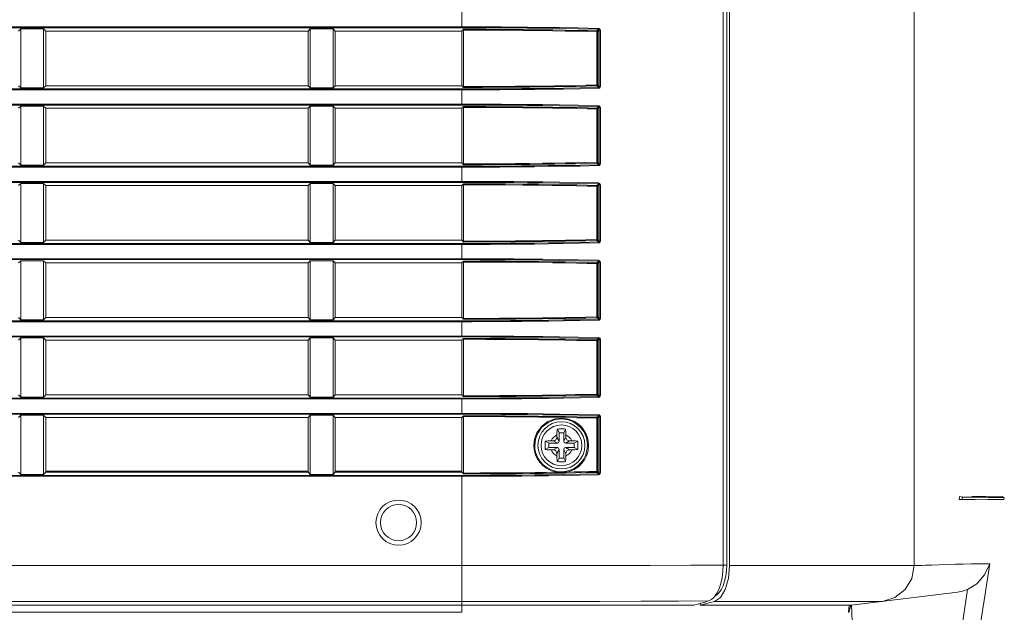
# Model space of a CAD drawing. Header units: millimetres. Extents: x 3925 to 5043, y -86 to 778.
# Tile 154 of 256: x 4101 to 4128, y 344 to 361. Entities that reach past the tile are written whole.
import ezdxf

# ---------------------------------------------------------------- set-up
doc = ezdxf.new("R2010")
doc.units = ezdxf.units.MM
doc.header["$LTSCALE"] = 46.255
for name, color, linetype in [('04-A65-H-_DUDXF_CONTINUOUS_LINE', 7, 'CONTINUOUS'), ('85-1A626G050DXF_CONTINUOUS_LINE', 7, 'CONTINUOUS'), ('A65-SLIDING-DXF_CONTINUOUS_LINE', 7, 'CONTINUOUS'), ('H30-BOTTOM-CDXF_CONTINUOUS_LINE', 7, 'CONTINUOUS'), ('H30-RIGHT-CODXF_CONTINUOUS_LINE', 7, 'CONTINUOUS'), ('H30K-FRONT-CDXF_CONTINUOUS_LINE', 7, 'CONTINUOUS'), ('H60-LSM-BASEDXF_CONTINUOUS_LINE', 7, 'CONTINUOUS'), ('H60-LSM-V-TADXF_CONTINUOUS_LINE', 7, 'CONTINUOUS')]:
    doc.layers.add(name, color=color, linetype=linetype)

msp = doc.modelspace()

# ---------------------------------------------------------------- linework, layer by layer
at = {"layer": '04-A65-H-_DUDXF_CONTINUOUS_LINE', "color": 7, "linetype": 'Continuous', "lineweight": 0}
for p, q in [((4104.6613, 348.2623), (4104.6613, 348.2323)), ((4104.6863, 348.2612), (4104.6863, 348.2308))]:
    msp.add_line(p, q, dxfattribs=at)
at = {"layer": '85-1A626G050DXF_CONTINUOUS_LINE', "color": 7, "linetype": 'Continuous', "lineweight": 0}
for p, q in [((4115.6813, 349.3223), (4115.6315, 349.4219)), ((4115.8063, 349.3223), (4115.8562, 349.4219)), ((4115.3938, 349.0348), (4115.2942, 349.0846)), ((4115.4574, 349.0973), (4115.5188, 349.0973)), ((4115.6313, 349.0348), (4115.5188, 349.0973)), ((4115.6188, 349.2587), (4115.6188, 349.1973)), ((4115.6813, 349.0848), (4115.6188, 349.1973)), ((4115.8063, 349.3223), (4115.6813, 349.3223)), ((4115.6813, 349.3223), (4115.6813, 349.0848)), ((4115.8063, 349.0848), (4115.8063, 349.3223)), ((4115.8063, 349.0848), (4115.8688, 349.1973)), ((4115.8563, 349.0348), (4115.9688, 349.0973)), ((4115.8688, 349.2587), (4115.8688, 349.1973)), ((4116.0303, 349.0973), (4115.9688, 349.0973)), ((4116.0938, 349.0348), (4116.1935, 349.0846)), ((4115.3938, 348.9098), (4115.2942, 348.8599)), ((4115.6313, 349.0348), (4115.3938, 349.0348)), ((4115.3938, 349.0348), (4115.3938, 348.9098)), ((4115.3938, 348.9098), (4115.6313, 348.9098)), ((4115.4574, 348.8473), (4115.5188, 348.8473)), ((4115.6313, 348.9098), (4115.5188, 348.8473)), ((4115.6813, 348.8598), (4115.6188, 348.7473)), ((4115.6813, 348.8598), (4115.6813, 348.6223)), ((4115.8063, 348.8598), (4115.8688, 348.7473)), ((4115.8063, 348.6223), (4115.8063, 348.8598)), ((4116.0938, 349.0348), (4115.8563, 349.0348)), ((4115.8563, 348.9098), (4116.0938, 348.9098)), ((4115.8563, 348.9098), (4115.9688, 348.8473)), ((4116.0303, 348.8473), (4115.9688, 348.8473)), ((4116.0938, 348.9098), (4116.0938, 349.0348)), ((4116.0938, 348.9098), (4116.1935, 348.8599)), ((4115.6188, 348.6858), (4115.6188, 348.7473)), ((4115.6813, 348.6223), (4115.6315, 348.5226)), ((4115.6813, 348.6223), (4115.8063, 348.6223)), ((4115.8063, 348.6223), (4115.8562, 348.5226)), ((4115.8688, 348.6858), (4115.8688, 348.7473))]:
    msp.add_line(p, q, dxfattribs=at)
for points in [[(4115.6188, 349.2587), (4115.6192, 349.2888), (4115.6202, 349.3147), (4115.6215, 349.3371), (4115.6231, 349.3567), (4115.6248, 349.3744), (4115.6268, 349.3908), (4115.629, 349.4066), (4115.6315, 349.4219)], [(4115.6315, 349.4219), (4115.6686, 349.4239), (4115.7061, 349.4251), (4115.7438, 349.4255)], [(4115.7438, 349.4255), (4115.7816, 349.4251), (4115.8191, 349.4239), (4115.8562, 349.4219)], [(4115.8562, 349.4219), (4115.8587, 349.4065), (4115.8609, 349.3905), (4115.8629, 349.3739), (4115.8647, 349.3562), (4115.8662, 349.3365), (4115.8675, 349.3143), (4115.8685, 349.2885), (4115.8688, 349.2587)], [(4115.2942, 348.8599), (4115.2924, 348.8919), (4115.2912, 348.924), (4115.2906, 348.9562), (4115.2906, 348.9884), (4115.2912, 349.0205), (4115.2924, 349.0526), (4115.2942, 349.0846)], [(4115.2942, 349.0846), (4115.3307, 349.09), (4115.3705, 349.094), (4115.4131, 349.0964), (4115.4574, 349.0973)], [(4116.0303, 349.0973), (4116.0658, 349.0967), (4116.1004, 349.0951), (4116.1335, 349.0925), (4116.1646, 349.089), (4116.1935, 349.0846)], [(4116.1935, 349.0846), (4116.1953, 349.0526), (4116.1965, 349.0205), (4116.1971, 348.9884), (4116.1971, 348.9562), (4116.1965, 348.924), (4116.1953, 348.8919), (4116.1935, 348.8599)], [(4115.4574, 348.8473), (4115.4219, 348.8478), (4115.3873, 348.8494), (4115.3542, 348.852), (4115.3231, 348.8555), (4115.2942, 348.8599)], [(4116.1935, 348.8599), (4116.157, 348.8545), (4116.1172, 348.8506), (4116.0746, 348.8481), (4116.0303, 348.8473)], [(4115.6315, 348.5226), (4115.629, 348.538), (4115.6268, 348.554), (4115.6248, 348.5706), (4115.623, 348.5883), (4115.6215, 348.608), (4115.6202, 348.6302), (4115.6192, 348.656), (4115.6188, 348.6858)], [(4115.8688, 348.6858), (4115.8685, 348.6557), (4115.8675, 348.6298), (4115.8662, 348.6074), (4115.8646, 348.5878), (4115.8628, 348.5701), (4115.8609, 348.5537), (4115.8587, 348.5379), (4115.8562, 348.5226)], [(4115.7438, 348.519), (4115.7061, 348.5194), (4115.6686, 348.5206), (4115.6315, 348.5226)], [(4115.8562, 348.5226), (4115.8191, 348.5206), (4115.7816, 348.5194), (4115.7438, 348.519)]]:
    msp.add_lwpolyline(points, dxfattribs=at)
msp.add_circle((4115.7438, 348.9723), 0.5625, dxfattribs=at)
for centre, radius, start, end in [((4115.7438, 348.9723), 0.3125, 113.57818, 156.42182), ((4115.5188, 349.1973), 0.1, 270, 0), ((4115.6313, 349.0848), 0.05, 270, 0), ((4115.8563, 349.0848), 0.05, 180, 270), ((4115.7438, 348.9723), 0.3125, 23.57818, 66.42182), ((4115.9688, 349.1973), 0.1, 180, 270), ((4115.7438, 348.9723), 0.3125, 203.57818, 246.42182), ((4115.5188, 348.7473), 0.1, 0, 90), ((4115.6313, 348.8598), 0.05, 0, 90), ((4115.8563, 348.8598), 0.05, 90, 180), ((4115.7438, 348.9723), 0.3125, 293.57818, 336.42182), ((4115.9688, 348.7473), 0.1, 90, 180)]:
    msp.add_arc(centre, radius, start, end, dxfattribs=at)
at = {"layer": 'A65-SLIDING-DXF_CONTINUOUS_LINE', "color": 7, "linetype": 'Continuous', "lineweight": 0}
for p, q in [((4106.0988, 348.2623), (4106.0988, 348.2323)), ((4107.6826, 348.2623), (4107.6652, 348.2323))]:
    msp.add_line(p, q, dxfattribs=at)
at = {"layer": 'H30-BOTTOM-CDXF_CONTINUOUS_LINE', "color": 7, "linetype": 'Continuous', "lineweight": 0}
for p, q in [((4109.7416, 348.2623), (4109.7411, 348.2323)), ((4112.9938, 344.3616), (4112.9938, 344.5548)), ((4123.6741, 344.3616), (4123.6987, 344.562)), ((4112.9938, 344.3616), (4038.9938, 344.3616))]:
    msp.add_line(p, q, dxfattribs=at)
msp.add_lwpolyline([(4123.7438, 344.5547), (4123.7167, 344.4559), (4123.6886, 344.3584)], dxfattribs=at)
at = {"layer": 'H30-RIGHT-CODXF_CONTINUOUS_LINE', "color": 7, "linetype": 'Continuous', "lineweight": 0}
for p, q in [((4120.2162, 384.672), (4120.2162, 345.6665)), ((4120.3115, 345.667), (4120.3115, 384.6714)), ((4112.9938, 360.5066), (4112.9938, 360.9529)), ((4038.9938, 360.5315), (4112.9938, 360.5315)), ((4038.9938, 360.5066), (4112.9938, 360.5066)), ((4100.8052, 360.4786), (4100.7438, 360.4173)), ((4100.8052, 360.4786), (4101.4325, 360.4786)), ((4100.8052, 360.4786), (4100.8052, 358.8459)), ((4101.4938, 360.4173), (4101.4325, 360.4786)), ((4101.4325, 358.8459), (4101.4325, 360.4786)), ((4108.7438, 360.4173), (4101.4938, 360.4173)), ((4101.4938, 358.9073), (4101.4938, 360.4173)), ((4108.8052, 360.4786), (4108.7438, 360.4173)), ((4108.7438, 358.9073), (4108.7438, 360.4173)), ((4108.8052, 360.4786), (4109.4325, 360.4786)), ((4108.8052, 360.4786), (4108.8052, 358.8459)), ((4109.4938, 360.4173), (4109.4325, 360.4786)), ((4109.4325, 360.4786), (4109.4325, 358.8459)), ((4112.9938, 360.4173), (4109.4938, 360.4173)), ((4109.4938, 358.9073), (4109.4938, 360.4173)), ((4112.9938, 360.4173), (4113.0426, 360.466)), ((4112.9938, 360.4173), (4112.9938, 358.9073)), ((4113.0399, 360.4412), (4113.0399, 358.8833)), ((4116.75, 360.3986), (4116.7203, 360.3986)), ((4116.7203, 358.9259), (4116.7203, 360.3986)), ((4116.7252, 360.4234), (4116.7668, 360.4651)), ((4116.75, 360.3986), (4116.7905, 360.4391)), ((4116.75, 358.9259), (4116.75, 360.3986)), ((4116.7905, 360.4391), (4116.8202, 360.4391)), ((4116.7905, 360.4391), (4116.7905, 358.8854)), ((4116.8202, 360.4391), (4116.8202, 358.8854)), ((4100.7438, 358.9073), (4100.8052, 358.8459)), ((4101.4325, 358.8459), (4101.4938, 358.9073)), ((4108.7438, 358.9073), (4101.4938, 358.9073)), ((4108.7438, 358.9073), (4108.8052, 358.8459)), ((4109.4325, 358.8459), (4109.4938, 358.9073)), ((4112.9938, 358.9073), (4109.4938, 358.9073)), ((4113.0426, 358.8585), (4112.9938, 358.9073)), ((4116.75, 358.9259), (4116.7203, 358.9259)), ((4116.7252, 358.9011), (4116.7669, 358.8594)), ((4116.75, 358.9259), (4116.7905, 358.8854)), ((4116.8202, 358.8854), (4116.7905, 358.8854)), ((4112.9938, 358.8179), (4038.9938, 358.8179)), ((4112.9938, 358.793), (4038.9938, 358.793)), ((4101.4325, 358.8459), (4100.8052, 358.8459)), ((4109.4325, 358.8459), (4108.8052, 358.8459)), ((4112.9938, 358.3716), (4112.9938, 358.8179)), ((4038.9938, 358.3965), (4112.9938, 358.3965)), ((4038.9938, 358.3716), (4112.9938, 358.3716)), ((4100.8052, 358.3436), (4100.7438, 358.2823)), ((4100.8052, 358.3436), (4101.4325, 358.3436)), ((4100.8052, 358.3436), (4100.8052, 356.7109)), ((4101.4938, 358.2823), (4101.4325, 358.3436)), ((4101.4325, 356.7109), (4101.4325, 358.3436)), ((4108.8052, 358.3436), (4108.7438, 358.2823)), ((4108.8052, 358.3436), (4109.4325, 358.3436)), ((4108.8052, 358.3436), (4108.8052, 356.7109)), ((4109.4938, 358.2823), (4109.4325, 358.3436)), ((4109.4325, 358.3436), (4109.4325, 356.7109)), ((4112.9938, 358.2823), (4113.0426, 358.331)), ((4116.7252, 358.2884), (4116.7668, 358.3301)), ((4108.7438, 358.2823), (4101.4938, 358.2823)), ((4101.4938, 356.7723), (4101.4938, 358.2823)), ((4108.7438, 356.7723), (4108.7438, 358.2823)), ((4112.9938, 358.2823), (4109.4938, 358.2823)), ((4109.4938, 356.7723), (4109.4938, 358.2823)), ((4112.9938, 358.2823), (4112.9938, 356.7723)), ((4113.0399, 358.3062), (4113.0399, 356.7483)), ((4116.75, 358.2636), (4116.7203, 358.2636)), ((4116.7203, 356.7909), (4116.7203, 358.2636)), ((4116.75, 358.2636), (4116.7905, 358.3041)), ((4116.75, 356.7909), (4116.75, 358.2636)), ((4116.7905, 358.3041), (4116.8202, 358.3041)), ((4116.7905, 358.3041), (4116.7905, 356.7504)), ((4116.8202, 358.3041), (4116.8202, 356.7504)), ((4100.7438, 356.7723), (4100.8052, 356.7109)), ((4101.4325, 356.7109), (4100.8052, 356.7109)), ((4101.4325, 356.7109), (4101.4938, 356.7723)), ((4108.7438, 356.7723), (4101.4938, 356.7723)), ((4108.7438, 356.7723), (4108.8052, 356.7109)), ((4109.4325, 356.7109), (4108.8052, 356.7109)), ((4109.4325, 356.7109), (4109.4938, 356.7723)), ((4112.9938, 356.7723), (4109.4938, 356.7723)), ((4113.0426, 356.7235), (4112.9938, 356.7723)), ((4116.75, 356.7909), (4116.7203, 356.7909)), ((4116.7252, 356.7661), (4116.7669, 356.7244)), ((4116.75, 356.7909), (4116.7905, 356.7504)), ((4116.8202, 356.7504), (4116.7905, 356.7504)), ((4112.9938, 356.6829), (4038.9938, 356.6829)), ((4112.9938, 356.658), (4038.9938, 356.658)), ((4112.9938, 356.2366), (4112.9938, 356.6829)), ((4038.9938, 356.2615), (4112.9938, 356.2615)), ((4038.9938, 356.2366), (4112.9938, 356.2366)), ((4100.8052, 356.2086), (4100.7438, 356.1473)), ((4100.8052, 356.2086), (4101.4325, 356.2086)), ((4100.8052, 356.2086), (4100.8052, 354.5759)), ((4101.4938, 356.1473), (4101.4325, 356.2086)), ((4101.4325, 354.5759), (4101.4325, 356.2086)), ((4108.8052, 356.2086), (4108.7438, 356.1473)), ((4108.8052, 356.2086), (4109.4325, 356.2086)), ((4108.8052, 356.2086), (4108.8052, 354.5759)), ((4109.4938, 356.1473), (4109.4325, 356.2086)), ((4109.4325, 356.2086), (4109.4325, 354.5759)), ((4112.9938, 356.1473), (4113.0426, 356.196)), ((4113.0399, 356.1712), (4113.0399, 354.6133)), ((4116.7252, 356.1534), (4116.7668, 356.1951)), ((4116.75, 356.1286), (4116.7905, 356.1691)), ((4116.7905, 356.1691), (4116.8202, 356.1691)), ((4116.7905, 356.1691), (4116.7905, 354.6154)), ((4116.8202, 356.1691), (4116.8202, 354.6154)), ((4108.7438, 356.1473), (4101.4938, 356.1473)), ((4101.4938, 354.6373), (4101.4938, 356.1473)), ((4108.7438, 354.6373), (4108.7438, 356.1473)), ((4112.9938, 356.1473), (4109.4938, 356.1473)), ((4109.4938, 354.6373), (4109.4938, 356.1473)), ((4112.9938, 356.1473), (4112.9938, 354.6373)), ((4116.75, 356.1286), (4116.7203, 356.1286)), ((4116.7203, 354.6559), (4116.7203, 356.1286)), ((4116.75, 354.6559), (4116.75, 356.1286)), ((4112.9938, 354.5479), (4038.9938, 354.5479)), ((4112.9938, 354.523), (4038.9938, 354.523)), ((4100.7438, 354.6373), (4100.8052, 354.5759)), ((4101.4325, 354.5759), (4100.8052, 354.5759)), ((4101.4325, 354.5759), (4101.4938, 354.6373)), ((4108.7438, 354.6373), (4101.4938, 354.6373)), ((4108.7438, 354.6373), (4108.8052, 354.5759)), ((4109.4325, 354.5759), (4108.8052, 354.5759)), ((4109.4325, 354.5759), (4109.4938, 354.6373)), ((4112.9938, 354.6373), (4109.4938, 354.6373)), ((4113.0426, 354.5885), (4112.9938, 354.6373)), ((4112.9938, 354.1016), (4112.9938, 354.5479)), ((4116.75, 354.6559), (4116.7203, 354.6559)), ((4116.7252, 354.6311), (4116.7669, 354.5894)), ((4116.75, 354.6559), (4116.7905, 354.6154)), ((4116.8202, 354.6154), (4116.7905, 354.6154)), ((4038.9938, 354.1265), (4112.9938, 354.1265)), ((4038.9938, 354.1016), (4112.9938, 354.1016)), ((4100.8052, 354.0736), (4100.7438, 354.0123)), ((4100.8052, 354.0736), (4101.4325, 354.0736)), ((4100.8052, 354.0736), (4100.8052, 352.4409)), ((4101.4938, 354.0123), (4101.4325, 354.0736)), ((4101.4325, 352.4409), (4101.4325, 354.0736)), ((4108.7438, 354.0123), (4101.4938, 354.0123)), ((4101.4938, 352.5023), (4101.4938, 354.0123)), ((4108.8052, 354.0736), (4108.7438, 354.0123)), ((4108.7438, 352.5023), (4108.7438, 354.0123)), ((4108.8052, 354.0736), (4109.4325, 354.0736)), ((4108.8052, 354.0736), (4108.8052, 352.4409)), ((4109.4938, 354.0123), (4109.4325, 354.0736)), ((4109.4325, 354.0736), (4109.4325, 352.4409)), ((4112.9938, 354.0123), (4109.4938, 354.0123)), ((4109.4938, 352.5023), (4109.4938, 354.0123)), ((4112.9938, 354.0123), (4113.0426, 354.061)), ((4112.9938, 354.0123), (4112.9938, 352.5023)), ((4113.0399, 354.0362), (4113.0399, 352.4783)), ((4116.75, 353.9936), (4116.7203, 353.9936)), ((4116.7203, 352.5209), (4116.7203, 353.9936)), ((4116.7252, 354.0184), (4116.7668, 354.0601)), ((4116.75, 353.9936), (4116.7905, 354.0341)), ((4116.75, 352.5209), (4116.75, 353.9936)), ((4116.7905, 354.0341), (4116.8202, 354.0341)), ((4116.7905, 354.0341), (4116.7905, 352.4804)), ((4116.8202, 354.0341), (4116.8202, 352.4804)), ((4112.9938, 352.4129), (4038.9938, 352.4129)), ((4112.9938, 352.388), (4038.9938, 352.388)), ((4100.7438, 352.5023), (4100.8052, 352.4409)), ((4101.4325, 352.4409), (4100.8052, 352.4409)), ((4101.4325, 352.4409), (4101.4938, 352.5023)), ((4108.7438, 352.5023), (4101.4938, 352.5023)), ((4108.7438, 352.5023), (4108.8052, 352.4409)), ((4109.4325, 352.4409), (4108.8052, 352.4409)), ((4109.4325, 352.4409), (4109.4938, 352.5023)), ((4112.9938, 352.5023), (4109.4938, 352.5023)), ((4113.0426, 352.4535), (4112.9938, 352.5023)), ((4112.9938, 351.9666), (4112.9938, 352.4129)), ((4116.75, 352.5209), (4116.7203, 352.5209)), ((4116.7252, 352.4961), (4116.7669, 352.4544)), ((4116.75, 352.5209), (4116.7905, 352.4804)), ((4116.8202, 352.4804), (4116.7905, 352.4804)), ((4038.9938, 351.9915), (4112.9938, 351.9915)), ((4038.9938, 351.9666), (4112.9938, 351.9666)), ((4100.8052, 351.9386), (4100.7438, 351.8773)), ((4100.8052, 351.9386), (4101.4325, 351.9386)), ((4100.8052, 351.9386), (4100.8052, 350.3059)), ((4101.4938, 351.8773), (4101.4325, 351.9386)), ((4101.4325, 350.3059), (4101.4325, 351.9386)), ((4108.7438, 351.8773), (4101.4938, 351.8773)), ((4101.4938, 350.3673), (4101.4938, 351.8773)), ((4108.8052, 351.9386), (4108.7438, 351.8773)), ((4108.7438, 350.3673), (4108.7438, 351.8773)), ((4108.8052, 351.9386), (4109.4325, 351.9386)), ((4108.8052, 351.9386), (4108.8052, 350.3059)), ((4109.4938, 351.8773), (4109.4325, 351.9386)), ((4109.4325, 351.9386), (4109.4325, 350.3059)), ((4112.9938, 351.8773), (4109.4938, 351.8773)), ((4109.4938, 350.3673), (4109.4938, 351.8773)), ((4112.9938, 351.8773), (4113.0426, 351.926)), ((4112.9938, 351.8773), (4112.9938, 350.3673)), ((4113.0399, 351.9012), (4113.0399, 350.3433)), ((4116.75, 351.8586), (4116.7203, 351.8586)), ((4116.7203, 350.3859), (4116.7203, 351.8586)), ((4116.7252, 351.8834), (4116.7668, 351.9251)), ((4116.75, 351.8586), (4116.7905, 351.8991)), ((4116.75, 350.3859), (4116.75, 351.8586)), ((4116.7905, 351.8991), (4116.8202, 351.8991)), ((4116.7905, 351.8991), (4116.7905, 350.3454)), ((4116.8202, 351.8991), (4116.8202, 350.3454)), ((4112.9938, 350.2779), (4038.9938, 350.2779)), ((4112.9938, 350.253), (4038.9938, 350.253)), ((4100.7438, 350.3673), (4100.8052, 350.3059)), ((4101.4325, 350.3059), (4100.8052, 350.3059)), ((4101.4325, 350.3059), (4101.4938, 350.3673)), ((4101.4938, 350.3673), (4108.7438, 350.3673)), ((4108.7438, 350.3673), (4108.8052, 350.3059)), ((4109.4325, 350.3059), (4108.8052, 350.3059)), ((4109.4325, 350.3059), (4109.4938, 350.3673)), ((4109.4938, 350.3673), (4112.9938, 350.3673)), ((4113.0426, 350.3185), (4112.9938, 350.3673)), ((4112.9938, 349.8316), (4112.9938, 350.2779)), ((4116.75, 350.3859), (4116.7203, 350.3859)), ((4116.7252, 350.3611), (4116.7669, 350.3194)), ((4116.75, 350.3859), (4116.7905, 350.3454)), ((4116.8202, 350.3454), (4116.7905, 350.3454)), ((4038.9938, 349.8565), (4112.9938, 349.8565)), ((4038.9938, 349.8316), (4112.9938, 349.8316)), ((4100.8052, 349.8036), (4100.7438, 349.7423)), ((4100.8052, 349.8036), (4101.4325, 349.8036)), ((4100.8052, 349.8036), (4100.8052, 348.1709)), ((4101.4938, 349.7423), (4101.4325, 349.8036)), ((4101.4325, 348.1709), (4101.4325, 349.8036)), ((4101.4938, 349.7423), (4108.7438, 349.7423)), ((4101.4938, 348.2323), (4101.4938, 349.7423)), ((4108.8052, 349.8036), (4108.7438, 349.7423)), ((4108.7438, 348.2323), (4108.7438, 349.7423)), ((4108.8052, 349.8036), (4109.4325, 349.8036)), ((4108.8052, 349.8036), (4108.8052, 348.1709)), ((4109.4938, 349.7423), (4109.4325, 349.8036)), ((4109.4325, 349.8036), (4109.4325, 348.1709)), ((4109.4938, 349.7423), (4112.9938, 349.7423)), ((4109.4938, 348.2323), (4109.4938, 349.7423)), ((4112.9938, 349.7423), (4113.0426, 349.791)), ((4112.9938, 348.2323), (4112.9938, 349.7423)), ((4113.0399, 349.7662), (4113.0399, 348.2083)), ((4116.75, 349.7236), (4116.7203, 349.7236)), ((4116.7203, 348.2509), (4116.7203, 349.7236)), ((4116.7252, 349.7484), (4116.7668, 349.7901)), ((4116.75, 349.7236), (4116.7905, 349.7641)), ((4116.75, 348.2509), (4116.75, 349.7236)), ((4116.7905, 349.7641), (4116.8202, 349.7641)), ((4116.7905, 349.7641), (4116.7905, 348.2104)), ((4116.8202, 349.7641), (4116.8202, 348.2104)), ((4112.9938, 348.1429), (4038.9938, 348.1429)), ((4112.9938, 348.118), (4038.9938, 348.118)), ((4100.7438, 348.2323), (4100.8052, 348.1709)), ((4101.4325, 348.1709), (4100.8052, 348.1709)), ((4101.4325, 348.1709), (4101.4938, 348.2323)), ((4108.7438, 348.2623), (4101.4938, 348.2623)), ((4101.4938, 348.2323), (4108.7438, 348.2323)), ((4108.7438, 348.2323), (4108.8052, 348.1709)), ((4109.4325, 348.1709), (4108.8052, 348.1709)), ((4109.4325, 348.1709), (4109.4938, 348.2323)), ((4112.9938, 348.2623), (4109.4938, 348.2623)), ((4109.4938, 348.2323), (4112.9938, 348.2323)), ((4113.0426, 348.1835), (4112.9938, 348.2323)), ((4112.9938, 344.5548), (4112.9938, 348.1429)), ((4116.75, 348.2509), (4116.7203, 348.2509)), ((4116.7252, 348.2261), (4116.7669, 348.1844)), ((4116.75, 348.2509), (4116.7905, 348.2104)), ((4116.8202, 348.2104), (4116.7905, 348.2104)), ((4112.9938, 345.6513), (4038.9938, 345.6513)), ((4120.2162, 345.6665), (4120.2087, 345.4887)), ((4120.2162, 345.667), (4120.3115, 345.667)), ((4120.3115, 345.667), (4120.3049, 345.5116)), ((4120.101, 345.0112), (4120.0406, 344.8875)), ((4119.4055, 344.5548), (4032.5822, 344.5548)), ((4112.9938, 344.6587), (4038.9938, 344.6587)), ((4119.5423, 344.5953), (4119.4055, 344.5548)), ((4119.6779, 344.6359), (4119.5423, 344.5953)), ((4119.8123, 344.6766), (4119.6779, 344.6359)), ((4119.8939, 344.7175), (4119.8123, 344.6766))]:
    msp.add_line(p, q, dxfattribs=at)
for points in [[(4112.9938, 360.5315), (4113.24, 360.5313), (4113.4976, 360.5308), (4113.7791, 360.5299), (4114.0882, 360.5284), (4114.4298, 360.5261), (4114.8082, 360.5227), (4115.2279, 360.518), (4115.6929, 360.5114), (4116.2082, 360.5022), (4116.7718, 360.4899)], [(4112.9938, 360.5066), (4113.2398, 360.5065), (4113.497, 360.506), (4113.7783, 360.5051), (4114.0871, 360.5036), (4114.4282, 360.5013), (4114.8061, 360.4979), (4115.2253, 360.4932), (4115.6897, 360.4865), (4116.2043, 360.4774), (4116.7668, 360.4651)], [(4113.0399, 360.4412), (4113.0406, 360.4576), (4113.0426, 360.466)], [(4116.7203, 360.3986), (4116.4559, 360.4049), (4116.169, 360.411), (4115.8511, 360.417), (4115.4989, 360.4229), (4115.1079, 360.4283), (4114.6742, 360.4331), (4114.1925, 360.4371), (4113.6527, 360.4399), (4113.0399, 360.4412)], [(4116.7252, 360.4234), (4116.4606, 360.4297), (4116.1733, 360.4358), (4115.8552, 360.4419), (4115.5026, 360.4477), (4115.1114, 360.4531), (4114.6774, 360.4579), (4114.1955, 360.4619), (4113.6555, 360.4647), (4113.0426, 360.466)], [(4116.7252, 360.4234), (4116.7229, 360.4194), (4116.7211, 360.4104), (4116.7203, 360.3986)], [(4116.75, 360.3986), (4116.7466, 360.4109), (4116.7375, 360.42), (4116.7252, 360.4234)], [(4116.7717, 360.4899), (4116.7709, 360.4783), (4116.7691, 360.4693), (4116.7669, 360.4651)], [(4116.7669, 360.4651), (4116.7761, 360.4628), (4116.7835, 360.4574), (4116.7885, 360.4496), (4116.7905, 360.4391)], [(4116.7718, 360.4899), (4116.7904, 360.4856), (4116.8056, 360.4751), (4116.8159, 360.4598), (4116.8202, 360.4391)], [(4113.0399, 358.8834), (4113.5627, 358.8843), (4114.0369, 358.8865), (4114.4693, 358.8896), (4114.8641, 358.8934), (4115.2246, 358.8977), (4115.5537, 358.9025), (4115.8538, 358.9075), (4116.1328, 358.9128), (4116.4147, 358.9187), (4116.7203, 358.9259)], [(4113.0426, 358.8585), (4113.0406, 358.8669), (4113.0399, 358.8833)], [(4113.0426, 358.8585), (4113.5654, 358.8595), (4114.0398, 358.8617), (4114.4724, 358.8647), (4114.8674, 358.8686), (4115.2281, 358.8729), (4115.5574, 358.8777), (4115.8578, 358.8827), (4116.1371, 358.888), (4116.4193, 358.8939), (4116.7252, 358.9011)], [(4116.7252, 358.9011), (4116.7229, 358.9051), (4116.7211, 358.9141), (4116.7203, 358.9259)], [(4116.7252, 358.9011), (4116.7375, 358.9045), (4116.7466, 358.9136), (4116.75, 358.9259)], [(4116.7905, 358.8854), (4116.7888, 358.8757), (4116.784, 358.8677), (4116.7769, 358.862), (4116.7669, 358.8594)], [(4116.8202, 358.8854), (4116.8165, 358.8663), (4116.8066, 358.8505), (4116.792, 358.8396), (4116.7717, 358.8346)], [(4116.7669, 358.8594), (4116.2611, 358.8482), (4115.8019, 358.8398), (4115.3832, 358.8334), (4115.001, 358.8287), (4114.6523, 358.8251), (4114.3342, 358.8225), (4114.0434, 358.8207), (4113.7777, 358.8194), (4113.5282, 358.8186), (4113.2728, 358.8181), (4112.9938, 358.8179)], [(4116.7717, 358.8346), (4116.2651, 358.8234), (4115.8053, 358.815), (4115.386, 358.8086), (4115.0033, 358.8038), (4114.6542, 358.8003), (4114.3356, 358.7977), (4114.0445, 358.7959), (4113.7785, 358.7946), (4113.5288, 358.7938), (4113.2731, 358.7932), (4112.9938, 358.793)], [(4116.7669, 358.8594), (4116.7691, 358.8552), (4116.7709, 358.8462), (4116.7717, 358.8346)], [(4112.9938, 358.3965), (4113.24, 358.3963), (4113.4976, 358.3958), (4113.7791, 358.3949), (4114.0882, 358.3934), (4114.4298, 358.3911), (4114.8082, 358.3877), (4115.2279, 358.383), (4115.6929, 358.3764), (4116.2082, 358.3672), (4116.7718, 358.3549)], [(4112.9938, 358.3716), (4113.2398, 358.3715), (4113.497, 358.371), (4113.7783, 358.3701), (4114.0871, 358.3686), (4114.4282, 358.3663), (4114.8061, 358.3629), (4115.2253, 358.3582), (4115.6897, 358.3515), (4116.2043, 358.3424), (4116.7668, 358.3301)], [(4113.0399, 358.3062), (4113.0406, 358.3226), (4113.0426, 358.331)], [(4116.7252, 358.2884), (4116.4606, 358.2947), (4116.1733, 358.3008), (4115.8552, 358.3069), (4115.5026, 358.3127), (4115.1114, 358.3181), (4114.6774, 358.3229), (4114.1955, 358.3269), (4113.6555, 358.3297), (4113.0426, 358.331)], [(4116.7717, 358.3549), (4116.7709, 358.3433), (4116.7691, 358.3343), (4116.7669, 358.3301)], [(4116.7669, 358.3301), (4116.7761, 358.3278), (4116.7835, 358.3224), (4116.7885, 358.3146), (4116.7905, 358.3041)], [(4116.7718, 358.3549), (4116.7904, 358.3506), (4116.8056, 358.3401), (4116.8159, 358.3248), (4116.8202, 358.3041)], [(4116.7203, 358.2636), (4116.4559, 358.2699), (4116.169, 358.276), (4115.8511, 358.282), (4115.4989, 358.2879), (4115.1079, 358.2933), (4114.6742, 358.2981), (4114.1925, 358.3021), (4113.6527, 358.3049), (4113.0399, 358.3062)], [(4116.7252, 358.2884), (4116.7229, 358.2844), (4116.7211, 358.2754), (4116.7203, 358.2636)], [(4116.75, 358.2636), (4116.7466, 358.2759), (4116.7375, 358.285), (4116.7252, 358.2884)], [(4116.7669, 356.7244), (4116.2611, 356.7132), (4115.8019, 356.7048), (4115.3832, 356.6984), (4115.001, 356.6937), (4114.6523, 356.6901), (4114.3342, 356.6875), (4114.0434, 356.6857), (4113.7777, 356.6844), (4113.5282, 356.6836), (4113.2728, 356.6831), (4112.9938, 356.6829)], [(4116.7717, 356.6996), (4116.2651, 356.6884), (4115.8053, 356.68), (4115.386, 356.6736), (4115.0033, 356.6688), (4114.6542, 356.6653), (4114.3356, 356.6627), (4114.0445, 356.6609), (4113.7785, 356.6596), (4113.5288, 356.6588), (4113.2731, 356.6582), (4112.9938, 356.658)], [(4113.0399, 356.7484), (4113.5627, 356.7493), (4114.0369, 356.7515), (4114.4693, 356.7546), (4114.8641, 356.7584), (4115.2246, 356.7627), (4115.5537, 356.7675), (4115.8538, 356.7725), (4116.1328, 356.7778), (4116.4147, 356.7837), (4116.7203, 356.7909)], [(4113.0426, 356.7235), (4113.0406, 356.7319), (4113.0399, 356.7483)], [(4113.0426, 356.7235), (4113.5654, 356.7245), (4114.0398, 356.7267), (4114.4724, 356.7297), (4114.8674, 356.7336), (4115.2281, 356.7379), (4115.5574, 356.7427), (4115.8578, 356.7477), (4116.1371, 356.753), (4116.4193, 356.7589), (4116.7252, 356.7661)], [(4116.7252, 356.7661), (4116.7229, 356.7701), (4116.7211, 356.7791), (4116.7203, 356.7909)], [(4116.7252, 356.7661), (4116.7375, 356.7695), (4116.7466, 356.7786), (4116.75, 356.7909)], [(4116.7905, 356.7504), (4116.7888, 356.7407), (4116.784, 356.7327), (4116.7769, 356.727), (4116.7669, 356.7244)], [(4116.7669, 356.7244), (4116.7691, 356.7202), (4116.7709, 356.7112), (4116.7717, 356.6996)], [(4116.8202, 356.7504), (4116.8165, 356.7313), (4116.8066, 356.7155), (4116.792, 356.7046), (4116.7717, 356.6996)], [(4112.9938, 356.2615), (4113.24, 356.2613), (4113.4976, 356.2608), (4113.7791, 356.2599), (4114.0882, 356.2584), (4114.4298, 356.2561), (4114.8082, 356.2527), (4115.2279, 356.248), (4115.6929, 356.2414), (4116.2082, 356.2322), (4116.7718, 356.2199)], [(4112.9938, 356.2366), (4113.2398, 356.2365), (4113.497, 356.236), (4113.7783, 356.2351), (4114.0871, 356.2336), (4114.4282, 356.2313), (4114.8061, 356.2279), (4115.2253, 356.2232), (4115.6897, 356.2165), (4116.2043, 356.2074), (4116.7668, 356.1951)], [(4113.0399, 356.1712), (4113.0406, 356.1876), (4113.0426, 356.196)], [(4116.7203, 356.1286), (4116.4559, 356.1349), (4116.169, 356.141), (4115.8511, 356.147), (4115.4989, 356.1529), (4115.1079, 356.1583), (4114.6742, 356.1631), (4114.1925, 356.1671), (4113.6527, 356.1699), (4113.0399, 356.1712)], [(4116.7252, 356.1534), (4116.4606, 356.1597), (4116.1733, 356.1658), (4115.8552, 356.1719), (4115.5026, 356.1777), (4115.1114, 356.1831), (4114.6774, 356.1879), (4114.1955, 356.1919), (4113.6555, 356.1947), (4113.0426, 356.196)], [(4116.7252, 356.1534), (4116.7229, 356.1494), (4116.7211, 356.1404), (4116.7203, 356.1286)], [(4116.75, 356.1286), (4116.7466, 356.1409), (4116.7375, 356.15), (4116.7252, 356.1534)], [(4116.7717, 356.2199), (4116.7709, 356.2083), (4116.7691, 356.1993), (4116.7669, 356.1951)], [(4116.7669, 356.1951), (4116.7761, 356.1928), (4116.7835, 356.1874), (4116.7885, 356.1796), (4116.7905, 356.1691)], [(4116.7718, 356.2199), (4116.7904, 356.2156), (4116.8056, 356.2051), (4116.8159, 356.1898), (4116.8202, 356.1691)], [(4116.7669, 354.5894), (4116.2611, 354.5782), (4115.8019, 354.5698), (4115.3832, 354.5634), (4115.001, 354.5587), (4114.6523, 354.5551), (4114.3342, 354.5525), (4114.0434, 354.5507), (4113.7777, 354.5494), (4113.5282, 354.5486), (4113.2728, 354.5481), (4112.9938, 354.5479)], [(4116.7717, 354.5646), (4116.2651, 354.5534), (4115.8053, 354.545), (4115.386, 354.5386), (4115.0033, 354.5338), (4114.6542, 354.5303), (4114.3356, 354.5277), (4114.0445, 354.5259), (4113.7785, 354.5246), (4113.5288, 354.5238), (4113.2731, 354.5232), (4112.9938, 354.523)], [(4113.0399, 354.6134), (4113.5627, 354.6143), (4114.0369, 354.6165), (4114.4693, 354.6196), (4114.8641, 354.6234), (4115.2246, 354.6277), (4115.5537, 354.6325), (4115.8538, 354.6375), (4116.1328, 354.6428), (4116.4147, 354.6487), (4116.7203, 354.6559)], [(4113.0426, 354.5885), (4113.0406, 354.5969), (4113.0399, 354.6133)], [(4113.0426, 354.5885), (4113.5654, 354.5895), (4114.0398, 354.5917), (4114.4724, 354.5947), (4114.8674, 354.5986), (4115.2281, 354.6029), (4115.5574, 354.6077), (4115.8578, 354.6127), (4116.1371, 354.618), (4116.4193, 354.6239), (4116.7252, 354.6311)], [(4116.7252, 354.6311), (4116.7229, 354.6351), (4116.7211, 354.6441), (4116.7203, 354.6559)], [(4116.7252, 354.6311), (4116.7375, 354.6345), (4116.7466, 354.6436), (4116.75, 354.6559)], [(4116.7905, 354.6154), (4116.7888, 354.6057), (4116.784, 354.5977), (4116.7769, 354.592), (4116.7669, 354.5894)], [(4116.7669, 354.5894), (4116.7691, 354.5852), (4116.7709, 354.5762), (4116.7717, 354.5646)], [(4116.8202, 354.6154), (4116.8165, 354.5963), (4116.8066, 354.5805), (4116.792, 354.5696), (4116.7717, 354.5646)], [(4112.9938, 354.1265), (4113.24, 354.1263), (4113.4976, 354.1258), (4113.7791, 354.1249), (4114.0882, 354.1234), (4114.4298, 354.1211), (4114.8082, 354.1177), (4115.2279, 354.113), (4115.6929, 354.1064), (4116.2082, 354.0972), (4116.7718, 354.0849)], [(4112.9938, 354.1016), (4113.2398, 354.1015), (4113.497, 354.101), (4113.7783, 354.1001), (4114.0871, 354.0986), (4114.4282, 354.0963), (4114.8061, 354.0929), (4115.2253, 354.0882), (4115.6897, 354.0815), (4116.2043, 354.0724), (4116.7668, 354.0601)], [(4113.0399, 354.0362), (4113.0406, 354.0526), (4113.0426, 354.061)], [(4116.7203, 353.9936), (4116.4559, 353.9999), (4116.169, 354.006), (4115.8511, 354.012), (4115.4989, 354.0179), (4115.1079, 354.0233), (4114.6742, 354.0281), (4114.1925, 354.0321), (4113.6527, 354.0349), (4113.0399, 354.0362)], [(4116.7252, 354.0184), (4116.4606, 354.0247), (4116.1733, 354.0308), (4115.8552, 354.0369), (4115.5026, 354.0427), (4115.1114, 354.0481), (4114.6774, 354.0529), (4114.1955, 354.0569), (4113.6555, 354.0597), (4113.0426, 354.061)], [(4116.7252, 354.0184), (4116.7229, 354.0144), (4116.7211, 354.0054), (4116.7203, 353.9936)], [(4116.75, 353.9936), (4116.7466, 354.0059), (4116.7375, 354.015), (4116.7252, 354.0184)], [(4116.7717, 354.0849), (4116.7709, 354.0733), (4116.7691, 354.0643), (4116.7669, 354.0601)], [(4116.7669, 354.0601), (4116.7761, 354.0578), (4116.7835, 354.0524), (4116.7885, 354.0446), (4116.7905, 354.0341)], [(4116.7718, 354.0849), (4116.7904, 354.0806), (4116.8056, 354.0701), (4116.8159, 354.0548), (4116.8202, 354.0341)], [(4116.7669, 352.4544), (4116.2611, 352.4432), (4115.8019, 352.4348), (4115.3832, 352.4284), (4115.001, 352.4237), (4114.6523, 352.4201), (4114.3342, 352.4175), (4114.0434, 352.4157), (4113.7777, 352.4144), (4113.5282, 352.4136), (4113.2728, 352.4131), (4112.9938, 352.4129)], [(4116.7717, 352.4296), (4116.2651, 352.4184), (4115.8053, 352.41), (4115.386, 352.4036), (4115.0033, 352.3988), (4114.6542, 352.3953), (4114.3356, 352.3927), (4114.0445, 352.3909), (4113.7785, 352.3896), (4113.5288, 352.3888), (4113.2731, 352.3882), (4112.9938, 352.388)], [(4113.0399, 352.4784), (4113.5627, 352.4793), (4114.0369, 352.4815), (4114.4693, 352.4846), (4114.8641, 352.4884), (4115.2246, 352.4927), (4115.5537, 352.4975), (4115.8538, 352.5025), (4116.1328, 352.5078), (4116.4147, 352.5137), (4116.7203, 352.5209)], [(4113.0426, 352.4535), (4113.0406, 352.4619), (4113.0399, 352.4783)], [(4113.0426, 352.4535), (4113.5654, 352.4545), (4114.0398, 352.4567), (4114.4724, 352.4597), (4114.8674, 352.4636), (4115.2281, 352.4679), (4115.5574, 352.4727), (4115.8578, 352.4777), (4116.1371, 352.483), (4116.4193, 352.4889), (4116.7252, 352.4961)], [(4116.7252, 352.4961), (4116.7229, 352.5001), (4116.7211, 352.5091), (4116.7203, 352.5209)], [(4116.7252, 352.4961), (4116.7375, 352.4995), (4116.7466, 352.5086), (4116.75, 352.5209)], [(4116.7905, 352.4804), (4116.7888, 352.4707), (4116.784, 352.4627), (4116.7769, 352.457), (4116.7669, 352.4544)], [(4116.7669, 352.4544), (4116.7691, 352.4502), (4116.7709, 352.4412), (4116.7717, 352.4296)], [(4116.8202, 352.4804), (4116.8165, 352.4613), (4116.8066, 352.4455), (4116.792, 352.4346), (4116.7717, 352.4296)], [(4112.9938, 351.9915), (4113.24, 351.9913), (4113.4976, 351.9908), (4113.7791, 351.9899), (4114.0882, 351.9884), (4114.4298, 351.9861), (4114.8082, 351.9827), (4115.2279, 351.978), (4115.6929, 351.9714), (4116.2082, 351.9622), (4116.7718, 351.9499)], [(4112.9938, 351.9666), (4113.2398, 351.9665), (4113.497, 351.966), (4113.7783, 351.9651), (4114.0871, 351.9636), (4114.4282, 351.9613), (4114.8061, 351.9579), (4115.2253, 351.9532), (4115.6897, 351.9465), (4116.2043, 351.9374), (4116.7668, 351.9251)], [(4113.0399, 351.9012), (4113.0406, 351.9176), (4113.0426, 351.926)], [(4116.7203, 351.8586), (4116.4559, 351.8649), (4116.169, 351.871), (4115.8511, 351.877), (4115.4989, 351.8829), (4115.1079, 351.8883), (4114.6742, 351.8931), (4114.1925, 351.8971), (4113.6527, 351.8999), (4113.0399, 351.9012)], [(4116.7252, 351.8834), (4116.4606, 351.8897), (4116.1733, 351.8958), (4115.8552, 351.9019), (4115.5026, 351.9077), (4115.1114, 351.9131), (4114.6774, 351.9179), (4114.1955, 351.9219), (4113.6555, 351.9247), (4113.0426, 351.926)], [(4116.7252, 351.8834), (4116.7229, 351.8794), (4116.7211, 351.8704), (4116.7203, 351.8586)], [(4116.75, 351.8586), (4116.7466, 351.8709), (4116.7375, 351.88), (4116.7252, 351.8834)], [(4116.7717, 351.9499), (4116.7709, 351.9383), (4116.7691, 351.9293), (4116.7669, 351.9251)], [(4116.7669, 351.9251), (4116.7761, 351.9228), (4116.7835, 351.9174), (4116.7885, 351.9096), (4116.7905, 351.8991)], [(4116.7718, 351.9499), (4116.7904, 351.9456), (4116.8056, 351.9351), (4116.8159, 351.9198), (4116.8202, 351.8991)], [(4116.7669, 350.3194), (4116.2611, 350.3082), (4115.8019, 350.2998), (4115.3832, 350.2934), (4115.001, 350.2887), (4114.6523, 350.2851), (4114.3342, 350.2825), (4114.0434, 350.2807), (4113.7777, 350.2794), (4113.5282, 350.2786), (4113.2728, 350.2781), (4112.9938, 350.2779)], [(4116.7717, 350.2946), (4116.2651, 350.2834), (4115.8053, 350.275), (4115.386, 350.2686), (4115.0033, 350.2638), (4114.6542, 350.2603), (4114.3356, 350.2577), (4114.0445, 350.2559), (4113.7785, 350.2546), (4113.5288, 350.2538), (4113.2731, 350.2532), (4112.9938, 350.253)], [(4113.0399, 350.3434), (4113.5627, 350.3443), (4114.0369, 350.3465), (4114.4693, 350.3496), (4114.8641, 350.3534), (4115.2246, 350.3577), (4115.5537, 350.3625), (4115.8538, 350.3675), (4116.1328, 350.3728), (4116.4147, 350.3787), (4116.7203, 350.3859)], [(4113.0426, 350.3185), (4113.0406, 350.3269), (4113.0399, 350.3433)], [(4113.0426, 350.3185), (4113.5654, 350.3195), (4114.0398, 350.3217), (4114.4724, 350.3247), (4114.8674, 350.3286), (4115.2281, 350.3329), (4115.5574, 350.3377), (4115.8578, 350.3427), (4116.1371, 350.348), (4116.4193, 350.3539), (4116.7252, 350.3611)], [(4116.7252, 350.3611), (4116.7229, 350.3651), (4116.7211, 350.3741), (4116.7203, 350.3859)], [(4116.7252, 350.3611), (4116.7375, 350.3645), (4116.7466, 350.3736), (4116.75, 350.3859)], [(4116.7905, 350.3454), (4116.7888, 350.3357), (4116.784, 350.3277), (4116.7769, 350.322), (4116.7669, 350.3194)], [(4116.7669, 350.3194), (4116.7691, 350.3152), (4116.7709, 350.3062), (4116.7717, 350.2946)], [(4116.8202, 350.3454), (4116.8165, 350.3263), (4116.8066, 350.3105), (4116.792, 350.2996), (4116.7717, 350.2946)], [(4112.9938, 349.8565), (4113.24, 349.8563), (4113.4976, 349.8558), (4113.7791, 349.8549), (4114.0882, 349.8534), (4114.4298, 349.8511), (4114.8082, 349.8477), (4115.2279, 349.843), (4115.6929, 349.8364), (4116.2082, 349.8272), (4116.7718, 349.8149)], [(4112.9938, 349.8316), (4113.2398, 349.8315), (4113.497, 349.831), (4113.7783, 349.8301), (4114.0871, 349.8286), (4114.4282, 349.8263), (4114.8061, 349.8229), (4115.2253, 349.8182), (4115.6897, 349.8115), (4116.2043, 349.8024), (4116.7668, 349.7901)], [(4113.0399, 349.7662), (4113.0406, 349.7826), (4113.0426, 349.791)], [(4116.7203, 349.7236), (4116.4559, 349.7299), (4116.169, 349.736), (4115.8511, 349.742), (4115.4989, 349.7479), (4115.1079, 349.7533), (4114.6742, 349.7581), (4114.1925, 349.7621), (4113.6527, 349.7649), (4113.0399, 349.7662)], [(4116.7252, 349.7484), (4116.4606, 349.7547), (4116.1733, 349.7608), (4115.8552, 349.7669), (4115.5026, 349.7727), (4115.1114, 349.7781), (4114.6774, 349.7829), (4114.1955, 349.7869), (4113.6555, 349.7897), (4113.0426, 349.791)], [(4114.984, 348.9723), (4115.0044, 349.1467), (4115.0688, 349.32), (4115.19, 349.4908), (4115.3673, 349.6296), (4115.5711, 349.7086), (4115.7674, 349.727), (4115.9417, 349.6999), (4116.0896, 349.6413), (4116.2102, 349.5625), (4116.3051, 349.4722), (4116.3769, 349.3766), (4116.4283, 349.2807), (4116.4633, 349.1862), (4116.4856, 349.086), (4116.4942, 348.9723)], [(4115.0065, 348.9723), (4115.0263, 349.141), (4115.0885, 349.3087), (4115.2056, 349.4738), (4115.3768, 349.608), (4115.5737, 349.6844), (4115.7633, 349.7021), (4115.9315, 349.6758), (4116.0743, 349.6191), (4116.1908, 349.5428), (4116.2823, 349.4556), (4116.3515, 349.3631), (4116.4012, 349.2704), (4116.4349, 349.179), (4116.4564, 349.0822), (4116.4647, 348.9723)], [(4116.7252, 349.7484), (4116.7229, 349.7444), (4116.7211, 349.7354), (4116.7203, 349.7236)], [(4116.75, 349.7236), (4116.7466, 349.7359), (4116.7375, 349.745), (4116.7252, 349.7484)], [(4116.7717, 349.8149), (4116.7709, 349.8033), (4116.7691, 349.7943), (4116.7669, 349.7901)], [(4116.7669, 349.7901), (4116.7761, 349.7878), (4116.7835, 349.7824), (4116.7885, 349.7746), (4116.7905, 349.7641)], [(4116.7718, 349.8149), (4116.7904, 349.8106), (4116.8056, 349.8001), (4116.8159, 349.7848), (4116.8202, 349.7641)], [(4115.6084, 348.2284), (4115.4568, 348.2717), (4115.33, 348.3374), (4115.2269, 348.4172), (4115.146, 348.5047), (4115.0847, 348.5954), (4115.0407, 348.6851), (4115.0106, 348.7736), (4114.9913, 348.8671), (4114.984, 348.9723)], [(4115.6097, 348.2529), (4115.4634, 348.2947), (4115.3408, 348.3582), (4115.2413, 348.4354), (4115.1631, 348.52), (4115.1038, 348.6077), (4115.0613, 348.6945), (4115.0322, 348.7801), (4115.0136, 348.8705), (4115.0065, 348.9723)], [(4116.4647, 348.9723), (4116.45, 348.8262), (4116.41, 348.6948), (4116.3537, 348.5849), (4116.2887, 348.4964), (4116.2193, 348.4258), (4116.1486, 348.3704), (4116.0789, 348.3279), (4116.0115, 348.2962), (4115.9473, 348.2734), (4115.8865, 348.2577)], [(4116.4942, 348.9723), (4116.4789, 348.8211), (4116.4375, 348.6852), (4116.3792, 348.5716), (4116.3117, 348.48), (4116.2399, 348.407), (4116.1666, 348.3497), (4116.0943, 348.3058), (4116.0246, 348.273), (4115.958, 348.2494), (4115.895, 348.2332)], [(4116.7669, 348.1844), (4116.2611, 348.1732), (4115.8019, 348.1648), (4115.3832, 348.1584), (4115.001, 348.1537), (4114.6523, 348.1501), (4114.3342, 348.1475), (4114.0434, 348.1457), (4113.7777, 348.1444), (4113.5282, 348.1436), (4113.2728, 348.1431), (4112.9938, 348.1429)], [(4116.7717, 348.1596), (4116.2651, 348.1484), (4115.8053, 348.14), (4115.386, 348.1336), (4115.0033, 348.1288), (4114.6542, 348.1253), (4114.3356, 348.1227), (4114.0445, 348.1209), (4113.7785, 348.1196), (4113.5288, 348.1188), (4113.2731, 348.1182), (4112.9938, 348.118)], [(4113.0399, 348.2084), (4113.5037, 348.2091), (4113.9291, 348.2109), (4114.3209, 348.2134), (4114.6825, 348.2165), (4115.0162, 348.2201), (4115.3243, 348.2241), (4115.6084, 348.2284)], [(4113.0426, 348.1835), (4113.0406, 348.1919), (4113.0399, 348.2083)], [(4113.0426, 348.1835), (4113.5654, 348.1845), (4114.0398, 348.1867), (4114.4724, 348.1897), (4114.8674, 348.1936), (4115.2281, 348.1979), (4115.5574, 348.2027), (4115.8578, 348.2077), (4116.1371, 348.213), (4116.4193, 348.2189), (4116.7252, 348.2261)], [(4115.6084, 348.2284), (4115.61, 348.2399), (4115.6105, 348.2488), (4115.6097, 348.2529)], [(4115.6084, 348.2284), (4115.6718, 348.2246), (4115.7278, 348.2236), (4115.7775, 348.2245), (4115.8333, 348.2275), (4115.895, 348.2332)], [(4115.8865, 348.2577), (4115.8331, 348.2484), (4115.7802, 348.2431), (4115.7258, 348.2418), (4115.6688, 348.2449), (4115.6097, 348.2529)], [(4115.895, 348.2332), (4115.8921, 348.2451), (4115.889, 348.254), (4115.8865, 348.2577)], [(4115.895, 348.2332), (4116.0949, 348.237), (4116.2936, 348.2411), (4116.5, 348.2456), (4116.7203, 348.2509)], [(4116.7252, 348.2261), (4116.7229, 348.2301), (4116.7211, 348.2391), (4116.7203, 348.2509)], [(4116.7252, 348.2261), (4116.7375, 348.2295), (4116.7466, 348.2386), (4116.75, 348.2509)], [(4116.7905, 348.2104), (4116.7888, 348.2007), (4116.784, 348.1927), (4116.7769, 348.187), (4116.7669, 348.1844)], [(4116.7669, 348.1844), (4116.7691, 348.1802), (4116.7709, 348.1712), (4116.7717, 348.1596)], [(4116.8202, 348.2104), (4116.8165, 348.1913), (4116.8066, 348.1755), (4116.792, 348.1646), (4116.7717, 348.1596)], [(4120.2162, 345.6665), (4119.3126, 345.6614), (4118.1974, 345.6574), (4116.9855, 345.6545), (4115.8901, 345.6529), (4114.9443, 345.652), (4114.0302, 345.6515), (4112.9938, 345.6513)], [(4120.3049, 345.5116), (4120.2855, 345.3612), (4120.2538, 345.2205), (4120.2109, 345.0941), (4120.1581, 344.9857), (4120.0971, 344.8991), (4120.0298, 344.8369), (4119.9913, 344.8175)], [(4120.2087, 345.4887), (4120.1864, 345.3166), (4120.1502, 345.1558), (4120.101, 345.0112)], [(4120.0406, 344.8875), (4119.9709, 344.7885), (4119.8939, 344.7175)], [(4119.8123, 344.6766), (4118.9768, 344.6704), (4117.9396, 344.6656), (4116.8023, 344.6623), (4115.7659, 344.6605), (4114.8654, 344.6595), (4113.9907, 344.6589), (4112.9938, 344.6587)]]:
    msp.add_lwpolyline(points, dxfattribs=at)
for centre, radius in [((4115.7438, 348.9723), 0.65), ((4111.2438, 346.8373), 0.625), ((4111.2438, 346.8373), 0.5)]:
    msp.add_circle(centre, radius, dxfattribs=at)
at = {"layer": 'H30K-FRONT-CDXF_CONTINUOUS_LINE', "color": 7, "linetype": 'Continuous', "lineweight": 0}
for p, q in [((4120.3913, 345.6521), (4120.3913, 385.3048)), ((4125.4938, 345.6526), (4125.4938, 385.3048)), ((4126.7432, 347.5548), (4126.7368, 347.4798)), ((4127.1756, 347.4795), (4126.7368, 347.4798)), ((4126.8243, 347.5392), (4126.8195, 347.4825)), ((4127.5254, 347.4779), (4126.8195, 347.4825)), ((4126.8243, 347.5392), (4127.176, 347.5378)), ((4127.0853, 347.5548), (4127.4683, 347.5548)), ((4127.176, 347.5378), (4127.5342, 347.5353)), ((4127.4683, 347.5548), (4127.9246, 347.5547)), ((4127.9715, 347.4747), (4127.5254, 347.4779)), ((4127.5342, 347.5353), (4127.9825, 347.5316)), ((4127.9628, 347.5415), (4127.9252, 347.5548)), ((4127.9715, 347.4747), (4127.9825, 347.5316)), ((4120.3913, 345.6521), (4120.944, 345.6515)), ((4120.944, 345.6515), (4125.4938, 345.6526)), ((4125.4938, 345.6527), (4125.499, 345.6529)), ((4125.499, 345.6529), (4125.6905, 345.6579)), ((4119.9779, 344.6596), (4120.1395, 344.7669)), ((4120.1395, 344.7669), (4120.2731, 344.9895)), ((4123.7581, 344.5548), (4126.6869, 344.9144)), ((4119.5762, 344.5548), (4119.5751, 344.6052)), ((4119.9779, 344.6596), (4119.5762, 344.5548)), ((4119.5762, 344.5548), (4123.7581, 344.5548)), ((4122.9938, 344.6593), (4123.824, 344.6609)), ((4123.7769, 344.1244), (4123.7581, 344.5548)), ((4124.4307, 344.6606), (4124.6157, 344.6601))]:
    msp.add_line(p, q, dxfattribs=at)
for points in [[(4126.8195, 347.4825), (4126.8075, 347.4822), (4126.7365, 347.4798)], [(4126.7429, 347.5548), (4126.7864, 347.5459), (4126.8125, 347.541), (4126.8243, 347.5392)], [(4127.9825, 347.5316), (4127.9805, 347.5342), (4127.9628, 347.5415)], [(4120.2731, 344.9895), (4120.3608, 345.2984), (4120.3913, 345.6521)], [(4125.4938, 345.6527), (4125.4289, 345.2983), (4125.2427, 344.99), (4124.9594, 344.7676), (4124.6157, 344.66)], [(4125.6905, 345.6579), (4125.8091, 345.6613), (4125.9708, 345.6663), (4126.3997, 345.6807)], [(4126.3997, 345.6807), (4126.6239, 345.6873), (4126.8427, 345.6923), (4127.064, 345.6957), (4127.3049, 345.6983), (4127.5805, 345.7017)], [(4126.9687, 344.9913), (4127.2205, 345.1473), (4127.4392, 345.3915), (4127.5805, 345.7017)], [(4127.0567, 342.4845), (4127.1304, 342.9148), (4127.218, 343.4321), (4127.3213, 344.0553), (4127.442, 344.8052), (4127.5805, 345.7017)], [(4126.9687, 344.9913), (4126.7345, 343.4374), (4126.5423, 342.2095), (4126.3944, 341.2487), (4126.3032, 340.5141), (4126.3134, 340.0469), (4126.5065, 339.8922)], [(4126.9687, 344.9913), (4126.8315, 344.9428), (4126.6865, 344.9143)], [(4119.9779, 344.6595), (4120.8212, 344.6585), (4121.6709, 344.6578), (4122.5054, 344.6583), (4122.9938, 344.6593)], [(4123.824, 344.6609), (4124.201, 344.6609), (4124.4307, 344.6606)]]:
    msp.add_lwpolyline(points, dxfattribs=at)
at = {"layer": 'H60-LSM-BASEDXF_CONTINUOUS_LINE', "color": 7, "linetype": 'Continuous', "lineweight": 0}
for p, q in [((4101.4967, 348.2323), (4101.4967, 348.2623)), ((4101.5238, 348.2623), (4101.5238, 348.2323)), ((4104.1238, 348.2323), (4104.1238, 348.2623))]:
    msp.add_line(p, q, dxfattribs=at)
at = {"layer": 'H60-LSM-V-TADXF_CONTINUOUS_LINE', "color": 7, "linetype": 'Continuous', "lineweight": 0}
for p, q in [((4105.4363, 348.2323), (4105.4363, 348.2623)), ((4105.5346, 348.2323), (4105.5346, 348.2623)), ((4108.576, 348.2323), (4108.576, 348.2623))]:
    msp.add_line(p, q, dxfattribs=at)

doc.saveas('drawing.dxf')
